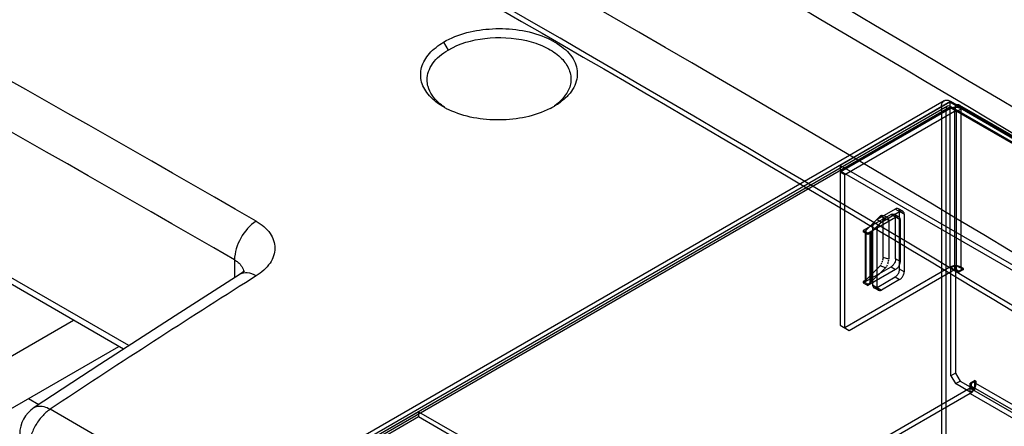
# Model space of a CAD drawing. Header units: millimetres. Extents: x 0 to 594, y 0 to 439.
# Tile 33 of 57: x 482.45 to 497.85, y 359.52 to 365.88. Entities that reach past the tile are written whole.
import ezdxf

# ---------------------------------------------------------------- set-up
doc = ezdxf.new("R2010")
doc.units = ezdxf.units.MM
doc.header["$LTSCALE"] = 32.67
doc.layers.get('0').update_dxf_attribs({"linetype": 'CONTINUOUS'})

msp = doc.modelspace()

# ---------------------------------------------------------------- linework, layer by layer
at = {"color": 7, "linetype": 'Continuous'}
for p, q in [((484.161, 360.784), (464.602, 372.077)), ((489.084, 365.528), (489.156, 365.406)), ((484.904, 357.613), (497.013, 364.604)), ((484.974, 357.572), (497.013, 364.522)), ((496.913, 364.614), (485.087, 357.786)), ((496.963, 364.527), (485.137, 357.699)), ((497.002, 364.588), (495.288, 363.598)), ((497.002, 364.507), (495.288, 363.517)), ((496.871, 364.522), (496.871, 359.378)), ((497.002, 364.588), (497.002, 364.507)), ((502.588, 361.363), (497.002, 364.588)), ((502.588, 361.282), (497.002, 364.507)), ((497.013, 364.604), (502.475, 361.45)), ((502.475, 361.369), (497.013, 364.522)), ((497.091, 364.456), (497.091, 364.537)), ((497.153, 364.544), (502.563, 361.421)), ((497.002, 364.486), (495.288, 363.496)), ((497.073, 364.446), (495.358, 363.456)), ((496.942, 364.482), (496.942, 359.338)), ((497.002, 364.486), (497.002, 362.012)), ((497.073, 364.446), (497.073, 361.972)), ((497.103, 364.457), (502.513, 361.334)), ((497.108, 364.446), (497.179, 364.486)), ((497.108, 361.972), (497.108, 364.446)), ((497.179, 362.012), (497.179, 364.486)), ((495.288, 363.598), (495.288, 363.517)), ((500.874, 360.373), (495.288, 363.598)), ((495.288, 363.517), (500.874, 360.292)), ((495.288, 363.496), (495.288, 361.104)), ((495.358, 363.456), (495.288, 363.496)), ((495.358, 361.063), (495.358, 363.456)), ((484.078, 360.73), (480.413, 362.847)), ((496.083, 362.833), (495.648, 362.582)), ((495.686, 362.583), (495.91, 362.807)), ((496.147, 362.92), (495.864, 362.757)), ((495.91, 362.807), (495.997, 362.779)), ((495.935, 362.716), (496.217, 362.879)), ((496.028, 362.792), (495.942, 362.821)), ((496.224, 362.751), (496.083, 362.833)), ((496.204, 362.797), (496.133, 362.838)), ((496.288, 362.838), (496.147, 362.92)), ((496.267, 362.884), (496.197, 362.925)), ((496.217, 361.981), (496.217, 362.879)), ((496.288, 362.838), (496.288, 361.94)), ((495.719, 362.541), (496.154, 362.792)), ((495.997, 362.779), (495.774, 362.556)), ((495.864, 362.757), (495.935, 362.716)), ((495.96, 362.163), (495.96, 362.776)), ((495.96, 362.776), (496.047, 362.747)), ((496.047, 362.747), (496.047, 362.135)), ((496.154, 362.139), (496.154, 362.792)), ((496.224, 362.751), (496.224, 362.098)), ((495.648, 362.562), (495.686, 362.583)), ((495.648, 362.582), (495.648, 362.562)), ((495.719, 362.541), (495.648, 362.582)), ((495.719, 362.521), (495.648, 362.562)), ((495.684, 361.806), (495.684, 362.582)), ((495.688, 362.585), (495.688, 361.809)), ((495.754, 362.541), (495.719, 362.521)), ((495.719, 362.521), (495.719, 362.541)), ((495.754, 361.766), (495.754, 362.541)), ((495.774, 362.556), (495.774, 361.78)), ((495.793, 362.634), (495.793, 361.736)), ((495.864, 362.593), (495.793, 362.634)), ((495.864, 361.695), (495.864, 362.593)), ((485.815, 362.125), (485.815, 361.844)), ((496.047, 362.135), (495.96, 362.163)), ((496.224, 362.098), (496.154, 362.139)), ((497.02, 362.002), (497.091, 362.043)), ((497.091, 362.043), (497.091, 360.353)), ((497.091, 362.043), (497.214, 361.972)), ((485.902, 361.899), (484.885, 361.252)), ((485.959, 361.944), (485.902, 361.899)), ((497.002, 362.012), (495.358, 361.063)), ((495.429, 361.022), (497.073, 361.972)), ((495.648, 361.766), (496.083, 362.016)), ((495.91, 362.032), (495.686, 361.808)), ((496.154, 361.976), (495.719, 361.725)), ((495.774, 361.78), (495.997, 362.003)), ((495.997, 362.003), (495.91, 362.032)), ((496.083, 362.016), (496.154, 361.976)), ((496.288, 361.94), (496.217, 361.981)), ((497.02, 360.312), (497.02, 362.002)), ((497.144, 361.931), (497.02, 362.002)), ((497.108, 361.972), (497.144, 361.951)), ((497.214, 361.992), (497.144, 361.951)), ((497.214, 361.972), (497.144, 361.931)), ((497.144, 361.951), (497.144, 361.931)), ((497.214, 361.992), (497.179, 362.012)), ((497.214, 361.972), (497.214, 361.992)), ((486.153, 361.874), (485.985, 361.768)), ((495.686, 361.808), (495.648, 361.786)), ((495.648, 361.786), (495.648, 361.766)), ((495.719, 361.745), (495.648, 361.786)), ((495.648, 361.766), (495.719, 361.725)), ((495.719, 361.745), (495.754, 361.766)), ((495.719, 361.725), (495.719, 361.745)), ((495.793, 361.736), (495.935, 361.654)), ((495.864, 361.695), (496.147, 361.858)), ((496.217, 361.818), (495.935, 361.654)), ((496.147, 361.858), (496.217, 361.818)), ((495.885, 361.649), (495.814, 361.69)), ((481.883, 360.365), (483.298, 361.181)), ((484.885, 361.252), (483.708, 360.491)), ((495.288, 361.104), (495.429, 361.022)), ((481.883, 359.548), (484.005, 360.773)), ((483.708, 360.491), (482.679, 359.815)), ((497.091, 360.353), (497.02, 360.312)), ((497.091, 360.353), (497.161, 360.23)), ((497.02, 360.312), (497.091, 360.19)), ((497.091, 360.19), (497.161, 360.23)), ((497.32, 360.057), (497.091, 360.19)), ((497.161, 360.23), (497.391, 360.098)), ((497.391, 360.241), (497.32, 360.2)), ((497.32, 360.057), (497.32, 360.2)), ((497.32, 360.2), (497.338, 360.19)), ((497.409, 360.23), (497.338, 360.19)), ((497.338, 360.19), (497.338, 360.149)), ((497.391, 360.098), (497.391, 360.241)), ((497.391, 360.241), (497.409, 360.23)), ((497.409, 360.23), (497.409, 360.19)), ((502.359, 357.332), (497.409, 360.19)), ((497.32, 360.118), (492.035, 357.066)), ((497.32, 360.036), (492.035, 356.985)), ((497.32, 360.118), (502.27, 357.26)), ((497.391, 360.098), (497.32, 360.057)), ((497.32, 360.036), (502.27, 357.179)), ((502.288, 357.291), (497.338, 360.149)), ((482.59, 359.956), (482.752, 359.863)), ((487.759, 359.213), (488.691, 359.751)), ((488.691, 359.751), (488.691, 359.67)), ((488.691, 359.751), (489.682, 359.179)), ((488.691, 359.67), (487.759, 359.132)), ((489.682, 359.098), (488.691, 359.67))]:
    msp.add_line(p, q, dxfattribs=at)
for points in [[(497.091, 364.456), (497.095, 364.458), (497.099, 364.458), (497.103, 364.457)], [(497.103, 364.457), (497.106, 364.454), (497.108, 364.45), (497.108, 364.446)], [(495.946, 362.819), (495.941, 362.821), (495.935, 362.822), (495.929, 362.82)], [(496.032, 362.79), (496.027, 362.792), (496.022, 362.793), (496.016, 362.792)], [(495.765, 362.548), (495.762, 362.546), (495.758, 362.543), (495.754, 362.541)], [(495.774, 362.556), (495.771, 362.553), (495.768, 362.551), (495.765, 362.548)], [(485.965, 361.941), (485.969, 361.955), (485.959, 361.944)], [(495.754, 361.766), (495.758, 361.768), (495.762, 361.77), (495.765, 361.773)], [(495.765, 361.773), (495.768, 361.775), (495.771, 361.778), (495.774, 361.78)]]:
    msp.add_lwpolyline(points, dxfattribs=at)
for centre, radius, start, end in [((283.994, 7.346), 413.704, 59.92522, 64.10669), ((280.707, 7.475), 410.382, 59.9588, 63.32847), ((280.591, 7.256), 409.938, 59.9588, 63.32847), ((257.066, -38.581), 466.941, 56.05884, 59.88999), ((489.685, 365.559), 1.203, 240.8143, 242.8532), ((490.172, 365.63), 1.277, 296.8872, 298.3153), ((490.204, 365.572), 1.211, 298.3091, 300.4171), ((489.713, 365.614), 1.265, 242.8488, 244.3677), ((578.898, 214.938), 173.758, 122.32507, 123.5252), ((482.955, 359.398), 0.5, 123.5506, 179.5689), ((253.181, -35.783), 457.452, 56.61005, 59.85198)]:
    msp.add_arc(centre, radius, start, end, dxfattribs=at)
msp.add_ellipse((489.293, -12.161), major_axis=(-227.329, 400.774), ratio=0.582373, start_param=-0.862527, end_param=-0.699371, dxfattribs=at)
for points, knots in [([(520.598, 349.663), (515.917, 352.841), (497.573, 364.839), (478.365, 375.537), (463.68, 382.524)], [0, 0, 0, 0, 0.258112, 1, 1, 1, 1]), ([(463.749, 379.883), (468.311, 377.688), (486.962, 368.253), (504.881, 357.394), (518.014, 348.544)], [0, 0, 0, 0, 0.242234, 1, 1, 1, 1]), ([(520.79, 349.958), (517.343, 352.299), (503.752, 361.276), (489.691, 369.548), (478.981, 375.224)], [0, 0, 0, 0, 0.255806, 1, 1, 1, 1]), ([(489.084, 365.528), (489.312, 365.662), (489.86, 365.788), (490.531, 365.7), (490.963, 365.459), (491.161, 365.225), (491.196, 364.937), (491.101, 364.775), (491.04, 364.706)], [0, 0, 0, 0, 0.283947, 0.583065, 0.707074, 0.809805, 0.901132, 1, 1, 1, 1]), ([(489.156, 365.406), (489.329, 365.508), (489.745, 365.624), (490.272, 365.598), (490.658, 365.47), (490.884, 365.332), (491.037, 365.158), (491.076, 365.017), (491.076, 364.952)], [0, 0, 0, 0, 0.270133, 0.561264, 0.695214, 0.812789, 0.912566, 1, 1, 1, 1]), ([(488.862, 364.692), (488.808, 364.753), (488.721, 364.893), (488.721, 365.146), (488.858, 365.371), (489.002, 365.48), (489.084, 365.528)], [0, 0, 0, 0, 0.242635, 0.469085, 0.716046, 1, 1, 1, 1]), ([(488.826, 364.939), (488.826, 365.028), (488.902, 365.225), (489.062, 365.351), (489.156, 365.406)], [0, 0, 0, 0, 0.450543, 1, 1, 1, 1]), ([(489.097, 364.513), (489.065, 364.535), (488.955, 364.618), (488.868, 364.737), (488.841, 364.833)], [0, 0, 0, 0, 0.280382, 1, 1, 1, 1]), ([(491.063, 364.849), (491.055, 364.82), (491.004, 364.694), (490.903, 364.594), (490.818, 364.533)], [0, 0, 0, 0, 0.226356, 1, 1, 1, 1]), ([(489.098, 364.508), (489.075, 364.521), (488.989, 364.573), (488.911, 364.637), (488.862, 364.692)], [0, 0, 0, 0, 0.266747, 1, 1, 1, 1]), ([(491.04, 364.706), (491.025, 364.689), (490.958, 364.621), (490.88, 364.564), (490.817, 364.528)], [0, 0, 0, 0, 0.237748, 1, 1, 1, 1]), ([(496.871, 364.522), (496.871, 364.536), (496.874, 364.56), (496.888, 364.593), (496.904, 364.609), (496.913, 364.614)], [0, 0, 0, 0, 0.377626, 0.709647, 1, 1, 1, 1]), ([(496.913, 364.614), (496.922, 364.619), (496.943, 364.625), (496.979, 364.621), (497.002, 364.611), (497.013, 364.604)], [0, 0, 0, 0, 0.290821, 0.622916, 1, 1, 1, 1]), ([(496.963, 364.527), (496.954, 364.522), (496.944, 364.505), (496.942, 364.488), (496.942, 364.482)], [0, 0, 0, 0, 0.6182, 1, 1, 1, 1]), ([(497.013, 364.522), (497.007, 364.526), (496.992, 364.533), (496.972, 364.533), (496.963, 364.527)], [0, 0, 0, 0, 0.382338, 1, 1, 1, 1]), ([(497.091, 364.507), (497.08, 364.507), (497.059, 364.506), (497.029, 364.499), (497.01, 364.491), (497.002, 364.486)], [0, 0, 0, 0, 0.351355, 0.694011, 1, 1, 1, 1]), ([(497.153, 364.544), (497.148, 364.547), (497.134, 364.551), (497.112, 364.548), (497.098, 364.542), (497.091, 364.537)], [0, 0, 0, 0, 0.290821, 0.622915, 1, 1, 1, 1]), ([(497.179, 364.486), (497.171, 364.491), (497.153, 364.499), (497.123, 364.506), (497.101, 364.507), (497.091, 364.507)], [0, 0, 0, 0, 0.306491, 0.649183, 1, 1, 1, 1]), ([(497.179, 364.486), (497.179, 364.495), (497.177, 364.51), (497.169, 364.531), (497.159, 364.54), (497.153, 364.544)], [0, 0, 0, 0, 0.377627, 0.709648, 1, 1, 1, 1]), ([(490.75, 364.491), (490.51, 364.369), (489.962, 364.263), (489.41, 364.356), (489.166, 364.473)], [0, 0, 0, 0, 0.498198, 1, 1, 1, 1]), ([(496.083, 362.833), (496.094, 362.839), (496.116, 362.848), (496.15, 362.829), (496.154, 362.804), (496.154, 362.792)], [0, 0, 0, 0, 0.353875, 0.646628, 1, 1, 1, 1]), ([(496.197, 362.925), (496.187, 362.93), (496.168, 362.931), (496.152, 362.923), (496.147, 362.92)], [0, 0, 0, 0, 0.6182, 1, 1, 1, 1]), ([(496.217, 362.879), (496.217, 362.886), (496.216, 362.903), (496.206, 362.92), (496.197, 362.925)], [0, 0, 0, 0, 0.38234, 1, 1, 1, 1]), ([(496.267, 362.884), (496.258, 362.889), (496.239, 362.89), (496.223, 362.882), (496.217, 362.879)], [0, 0, 0, 0, 0.6182, 1, 1, 1, 1]), ([(496.288, 362.838), (496.288, 362.845), (496.287, 362.862), (496.277, 362.879), (496.267, 362.884)], [0, 0, 0, 0, 0.38234, 1, 1, 1, 1]), ([(486.154, 362.729), (486.053, 362.666), (485.894, 362.477), (485.815, 362.243), (485.815, 362.125)], [0, 0, 0, 0, 0.502582, 1, 1, 1, 1]), ([(486.154, 362.729), (486.237, 362.68), (486.382, 362.567), (486.477, 362.307), (486.379, 362.046), (486.236, 361.927), (486.153, 361.874)], [0, 0, 0, 0, 0.269404, 0.494501, 0.723361, 1, 1, 1, 1]), ([(495.814, 362.704), (495.81, 362.696), (495.802, 362.681), (495.795, 362.658), (495.793, 362.642), (495.793, 362.634)], [0, 0, 0, 0, 0.351354, 0.69401, 1, 1, 1, 1]), ([(495.864, 362.757), (495.857, 362.753), (495.845, 362.743), (495.828, 362.725), (495.818, 362.711), (495.814, 362.704)], [0, 0, 0, 0, 0.306491, 0.649183, 1, 1, 1, 1]), ([(495.885, 362.663), (495.88, 362.656), (495.873, 362.64), (495.866, 362.617), (495.864, 362.601), (495.864, 362.593)], [0, 0, 0, 0, 0.351354, 0.69401, 1, 1, 1, 1]), ([(495.935, 362.716), (495.928, 362.712), (495.915, 362.703), (495.898, 362.685), (495.889, 362.67), (495.885, 362.663)], [0, 0, 0, 0, 0.306491, 0.649183, 1, 1, 1, 1]), ([(496.154, 362.792), (496.164, 362.798), (496.187, 362.807), (496.221, 362.788), (496.224, 362.763), (496.224, 362.751)], [0, 0, 0, 0, 0.353874, 0.646627, 1, 1, 1, 1]), ([(485.815, 362.125), (485.834, 362.114), (485.9, 362.069), (485.95, 361.997), (485.959, 361.94)], [0, 0, 0, 0, 0.28303, 1, 1, 1, 1]), ([(496.154, 362.139), (496.154, 362.123), (496.146, 362.09), (496.121, 362.048), (496.097, 362.024), (496.083, 362.016)], [0, 0, 0, 0, 0.32165, 0.678949, 1, 1, 1, 1]), ([(496.224, 362.098), (496.224, 362.082), (496.217, 362.049), (496.192, 362.007), (496.167, 361.983), (496.154, 361.976)], [0, 0, 0, 0, 0.321649, 0.678947, 1, 1, 1, 1]), ([(486.153, 361.874), (486.111, 361.898), (486.028, 361.934), (485.934, 361.919), (485.902, 361.899)], [0, 0, 0, 0, 0.558637, 1, 1, 1, 1]), ([(496.147, 361.858), (496.153, 361.862), (496.166, 361.872), (496.183, 361.89), (496.192, 361.904), (496.197, 361.911)], [0, 0, 0, 0, 0.306491, 0.649183, 1, 1, 1, 1]), ([(496.197, 361.911), (496.201, 361.919), (496.208, 361.934), (496.216, 361.958), (496.217, 361.973), (496.217, 361.981)], [0, 0, 0, 0, 0.351354, 0.69401, 1, 1, 1, 1]), ([(496.267, 361.87), (496.272, 361.878), (496.279, 361.893), (496.286, 361.917), (496.288, 361.933), (496.288, 361.94)], [0, 0, 0, 0, 0.351354, 0.69401, 1, 1, 1, 1]), ([(497.091, 362.033), (497.08, 362.033), (497.059, 362.032), (497.029, 362.025), (497.01, 362.017), (497.002, 362.012)], [0, 0, 0, 0, 0.351355, 0.694011, 1, 1, 1, 1]), ([(497.179, 362.012), (497.171, 362.017), (497.153, 362.025), (497.123, 362.032), (497.101, 362.033), (497.091, 362.033)], [0, 0, 0, 0, 0.306491, 0.649183, 1, 1, 1, 1]), ([(495.793, 361.736), (495.793, 361.729), (495.795, 361.712), (495.805, 361.696), (495.814, 361.69)], [0, 0, 0, 0, 0.38234, 1, 1, 1, 1]), ([(496.217, 361.818), (496.224, 361.821), (496.237, 361.831), (496.254, 361.849), (496.263, 361.863), (496.267, 361.87)], [0, 0, 0, 0, 0.306491, 0.649183, 1, 1, 1, 1]), ([(495.814, 361.69), (495.823, 361.685), (495.843, 361.685), (495.858, 361.692), (495.864, 361.695)], [0, 0, 0, 0, 0.6182, 1, 1, 1, 1]), ([(495.864, 361.695), (495.864, 361.689), (495.865, 361.671), (495.875, 361.655), (495.885, 361.649)], [0, 0, 0, 0, 0.38234, 1, 1, 1, 1]), ([(495.885, 361.649), (495.894, 361.644), (495.913, 361.644), (495.929, 361.651), (495.935, 361.654)], [0, 0, 0, 0, 0.6182, 1, 1, 1, 1]), ([(497.383, 360.102), (497.388, 360.112), (497.398, 360.131), (497.407, 360.16), (497.409, 360.18), (497.409, 360.19)], [0, 0, 0, 0, 0.351354, 0.69401, 1, 1, 1, 1]), ([(497.32, 360.036), (497.329, 360.041), (497.345, 360.053), (497.366, 360.075), (497.378, 360.093), (497.383, 360.102)], [0, 0, 0, 0, 0.306491, 0.649183, 1, 1, 1, 1]), ([(482.93, 359.79), (482.886, 359.756), (482.796, 359.679), (482.692, 359.532), (482.623, 359.368), (482.599, 359.252), (482.602, 359.198)], [0, 0, 0, 0, 0.240643, 0.503696, 0.764182, 1, 1, 1, 1]), ([(482.679, 359.815), (482.695, 359.825), (482.778, 359.858), (482.872, 359.826), (482.93, 359.79)], [0, 0, 0, 0, 0.211077, 1, 1, 1, 1])]:
    msp.add_open_spline(points, degree=3, knots=knots, dxfattribs=at)
for points in [[(488.841, 364.833), (488.832, 364.867), (488.826, 364.903), (488.826, 364.939)], [(491.076, 364.952), (491.076, 364.917), (491.072, 364.883), (491.063, 364.849)], [(497.073, 364.446), (497.078, 364.449), (497.085, 364.45), (497.091, 364.45)], [(497.091, 364.45), (497.097, 364.45), (497.103, 364.449), (497.108, 364.446)], [(495.929, 362.82), (495.922, 362.818), (495.916, 362.813), (495.91, 362.807)], [(495.956, 362.803), (495.954, 362.809), (495.951, 362.816), (495.946, 362.819)], [(495.96, 362.776), (495.96, 362.782), (495.961, 362.789), (495.958, 362.795)], [(496.016, 362.792), (496.009, 362.789), (496.002, 362.784), (495.997, 362.779)], [(496.043, 362.774), (496.041, 362.78), (496.037, 362.787), (496.032, 362.79)], [(496.047, 362.747), (496.047, 362.753), (496.047, 362.76), (496.045, 362.766)], [(495.91, 362.032), (495.915, 362.037), (495.92, 362.042), (495.923, 362.048)], [(495.929, 362.057), (495.934, 362.064), (495.938, 362.071), (495.941, 362.079)], [(495.946, 362.091), (495.949, 362.099), (495.952, 362.107), (495.953, 362.116)], [(495.956, 362.128), (495.958, 362.136), (495.96, 362.144), (495.96, 362.152)], [(496.016, 362.028), (496.02, 362.035), (496.024, 362.043), (496.027, 362.05)], [(496.032, 362.062), (496.035, 362.07), (496.038, 362.079), (496.04, 362.087)], [(496.043, 362.1), (496.045, 362.107), (496.046, 362.115), (496.046, 362.124)], [(495.997, 362.003), (496.002, 362.008), (496.006, 362.013), (496.01, 362.019)], [(497.073, 361.972), (497.078, 361.975), (497.085, 361.976), (497.091, 361.976)], [(497.091, 361.976), (497.097, 361.976), (497.103, 361.975), (497.108, 361.972)], [(497.333, 360.131), (497.33, 360.126), (497.326, 360.121), (497.32, 360.118)], [(497.338, 360.149), (497.338, 360.143), (497.336, 360.137), (497.333, 360.131)]]:
    msp.add_open_spline(points, degree=3, dxfattribs=at)

doc.saveas('drawing.dxf')
